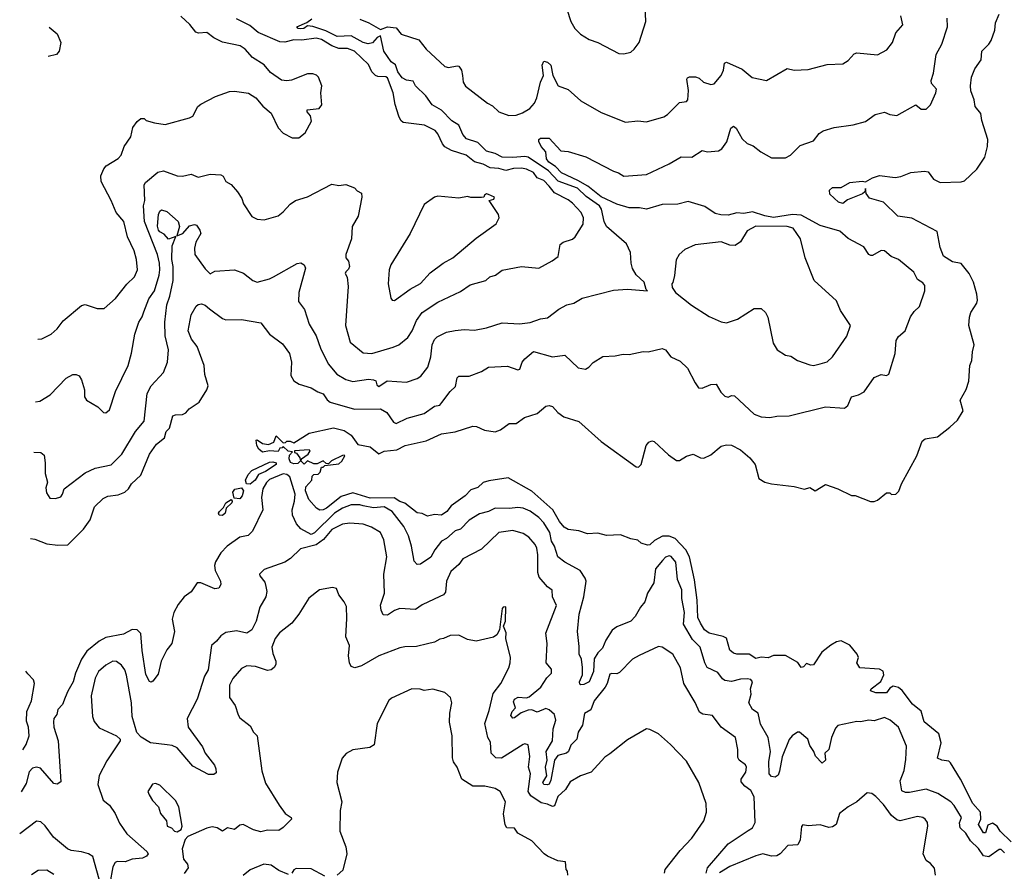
# Model space of a CAD drawing. Extents: x 1690054 to 1842981, y 782881 to 914114.
# Tile 70 of 256: x 1691998 to 1697664, y 838845 to 843745. Entities that reach past the tile are written whole.
import ezdxf

# ---------------------------------------------------------------- set-up
doc = ezdxf.new("R2010")
doc.units = 0

msp = doc.modelspace()

# ---------------------------------------------------------------- linework, layer by layer
at = {"layer": '0CON10XD'}
for points in [[(1695146.7, 843805), (1695168.8, 843735), (1695192, 843695), (1695225, 843662), (1695275, 843630.8), (1695324.3, 843614.3), (1695445, 843550.8), (1695475, 843548), (1695515, 843559.2), (1695534, 843575), (1695561.9, 843615), (1695601.8, 843735), (1695597, 843823)], [(1692060.8, 840759.1), (1692085.5, 840755.5), (1692155, 840729.2), (1692217.7, 840722.3), (1692275, 840724), (1692365, 840813.6), (1692403.6, 840866.4), (1692428.1, 840941.9), (1692479.1, 840990.9), (1692505, 841003.5), (1692565, 841010.8), (1692604.1, 841025.9), (1692624.5, 841045), (1692641.8, 841075), (1692695, 841124.4), (1692744.8, 841245.2), (1692786.5, 841303.5), (1692830.8, 841339.2), (1692841.8, 841375), (1692860, 841395), (1692880, 841465), (1692895, 841472.1), (1692935, 841473.3), (1692955, 841483.1), (1692973.7, 841506.3), (1693031.4, 841545), (1693076, 841615), (1693082.3, 841637.7), (1693064.4, 841704.4), (1693060.3, 841755), (1693020.4, 841865), (1692986.7, 841906.7), (1692967.5, 841955), (1692985, 842046.7), (1693013.6, 842096.4), (1693025, 842106.7), (1693045, 842110), (1693065, 842102.5), (1693091.5, 842081.5), (1693165, 842025.8), (1693185, 842018.1), (1693275, 842020), (1693385, 842000.8), (1693435, 841935.7), (1693509.8, 841879.8), (1693551.1, 841825), (1693563.3, 841775), (1693558.6, 841698.6), (1693575, 841668), (1693607.4, 841647.4), (1693675, 841626.2), (1693713.3, 841603.3), (1693745, 841592.7), (1693767.1, 841557.1), (1693785, 841544.8), (1693925, 841504.6), (1694075, 841506.7), (1694110.9, 841485), (1694150, 841430), (1694165, 841422), (1694227.9, 841452.1), (1694325, 841480), (1694385, 841521.6), (1694415, 841528.1), (1694426.6, 841543.4), (1694475, 841605.8), (1694506, 841634), (1694516, 841685), (1694525, 841694), (1694585.3, 841694.7), (1694655, 841721.4), (1694695, 841746.5), (1694805, 841752.2), (1694865, 841730.5), (1694875.3, 841734.7), (1694890.4, 841775), (1694905, 841793.6), (1694955, 841835.4), (1695065, 841806.1), (1695135, 841814.4), (1695211.3, 841741.3), (1695254.2, 841734.2), (1695274, 841745), (1695297.2, 841772.8), (1695353.7, 841806.3), (1695425, 841811.1), (1695471.2, 841821.2), (1695505, 841819.2), (1695585, 841835.6), (1695615, 841833.6), (1695695, 841852.5), (1695714.8, 841844.8), (1695745.7, 841805.7), (1695799.4, 841779.4), (1695840.9, 841740.9), (1695884.2, 841655), (1695905, 841626.2), (1695925, 841624.2), (1695975, 841645.7), (1696005, 841648), (1696032.7, 841602.7), (1696055, 841579.5), (1696075, 841573.8), (1696095, 841582.5), (1696111.2, 841581.2), (1696225, 841475.8), (1696265, 841460), (1696314.1, 841455.9), (1696355, 841464.2), (1696425, 841465.6), (1696635, 841516.9), (1696745, 841509.2), (1696764.4, 841525.6), (1696783.8, 841575), (1696825, 841586.1), (1696856.8, 841603.2), (1696915, 841686.7), (1696955, 841703.3), (1696985, 841697.5), (1696998.6, 841705), (1697036, 841825), (1697041.6, 841898.4), (1697055, 841922.9), (1697092.9, 841955), (1697124.1, 842035.9), (1697144.2, 842065.8), (1697175.6, 842095), (1697206.7, 842185), (1697206.2, 842215), (1697195, 842231.9), (1697165, 842250), (1697143.1, 842293.1), (1697055, 842365.8), (1697013.4, 842383.4), (1696975, 842415.8), (1696955, 842418.1), (1696905, 842388.1), (1696895, 842388.6), (1696884.6, 842394.6), (1696855, 842438.8), (1696765, 842486), (1696717.7, 842527.7), (1696605, 842560.9), (1696495, 842620.2), (1696445, 842624.9), (1696335, 842606.3), (1696285, 842615.9), (1696215, 842639.6), (1696165, 842630.1), (1696125, 842633.3), (1696075, 842621.2), (1696031.8, 842621.8), (1695999.7, 842629.7), (1695940.6, 842670.6), (1695845, 842699.1), (1695785, 842684.5), (1695695, 842681.2), (1695605, 842654.3), (1695565, 842663.4), (1695505, 842663.5), (1695435, 842683.3), (1695345, 842725.2), (1695266.7, 842786.7), (1695210.1, 842820.1), (1695115, 842863.2), (1695081.4, 842901.4), (1695042.2, 842925), (1695030.4, 842945), (1695026.2, 842985), (1694998.2, 843015), (1694985.4, 843045), (1694985.5, 843055), (1694995.9, 843064.1), (1695045, 843064.1), (1695111.5, 842991.5), (1695155, 842986.3), (1695255, 842956.2), (1695415, 842874.2), (1695444.2, 842865), (1695475, 842845.8), (1695605, 842854.7), (1695735, 842915.6), (1695804.6, 842955.4), (1695865, 842953.8), (1695925, 842992.5), (1695955.8, 842985.8), (1696019.8, 842990.2), (1696038.5, 843001.5), (1696066.6, 843043.4), (1696089.8, 843120.2), (1696105, 843133.1), (1696121.9, 843121.9), (1696155, 843060), (1696183.6, 843033.6), (1696219.4, 843019.4), (1696263.8, 842985), (1696325, 842950), (1696405, 842951.2), (1696433.9, 842966.1), (1696489.3, 843020.7), (1696565, 843047.5), (1696599.2, 843090.8), (1696622.5, 843105), (1696685, 843125.8), (1696795, 843140), (1696865, 843159.4), (1696921.2, 843198.8), (1696975, 843213.8), (1697005, 843200), (1697045, 843194.2), (1697155, 843255.7), (1697185, 843231.4), (1697215, 843231.4), (1697239.4, 843255), (1697270.6, 843325), (1697273.1, 843345), (1697245, 843377.5), (1697242.3, 843395), (1697257.1, 843437.1), (1697271.9, 843545), (1697304.2, 843605), (1697337.5, 843705), (1697335.8, 843755)], [(1692079.1, 841257.5), (1692120, 841255), (1692138.8, 841238.8), (1692144.2, 841195), (1692144.2, 841134.2), (1692158, 841085), (1692148.6, 841051.4), (1692152.5, 841022.5), (1692172, 840992), (1692205, 840990.3), (1692235, 840999.7), (1692245.4, 841015), (1692253.5, 841046.5), (1692375, 841138), (1692433.3, 841165), (1692525, 841183.5), (1692585.3, 841244.7), (1692665.4, 841375), (1692715.4, 841435), (1692732.7, 841595), (1692755, 841637.5), (1692825.8, 841715), (1692848.1, 841775), (1692855.5, 841845), (1692836.3, 841926.3), (1692833.7, 842005), (1692845.8, 842105), (1692863.3, 842155), (1692880.7, 842245), (1692881.6, 842325), (1692873.4, 842365), (1692875.6, 842444.4), (1692897, 842497), (1692855, 842482.9), (1692830.5, 842510.5), (1692805, 842523.8), (1692797.4, 842535), (1692791.9, 842558.1), (1692797.7, 842625), (1692805, 842643.1), (1692815, 842650.4), (1692845, 842642.3), (1692910.4, 842585), (1692918.8, 842555), (1692901.7, 842501.7), (1692937.1, 842515), (1692975, 842558.6), (1693005, 842566.2), (1693015, 842563.3), (1693035, 842533.8), (1693040, 842515), (1693011.5, 842465), (1693005, 842430), (1693006.7, 842395), (1693065, 842310.8), (1693095, 842282.5), (1693121.9, 842298.1), (1693235, 842306.4), (1693286.9, 842286.9), (1693340, 842245), (1693365, 842235.8), (1693435, 842253.5), (1693458.1, 842265), (1693595, 842341.9), (1693615.6, 842345.6), (1693635.6, 842335.6), (1693642.9, 842315), (1693604.5, 842175), (1693603, 842123), (1693636.8, 842076.8), (1693665, 841992.5), (1693705, 841926.7), (1693730, 841855), (1693773.3, 841765), (1693823.3, 841705), (1693875, 841675.4), (1693916.1, 841663.9), (1694005, 841676.2), (1694033.8, 841673.8), (1694047.3, 841667.3), (1694052.8, 841645), (1694065, 841634.4), (1694112.4, 841667.6), (1694225, 841659.4), (1694285, 841680.6), (1694306.6, 841693.4), (1694346.2, 841745), (1694364.7, 841805), (1694372, 841875), (1694385, 841904.2), (1694400.4, 841919.6), (1694455, 841946.5), (1694505, 841956.9), (1694555, 841962.5), (1694615, 841958.6), (1694685, 841972), (1694775, 842000.8), (1694875, 841995.6), (1694935, 842003.8), (1694994.2, 842024.2), (1695035, 842030), (1695100.7, 842079.3), (1695145.7, 842104.3), (1695186.7, 842115), (1695235, 842142), (1695415, 842188), (1695495, 842194.2), (1695610, 842185), (1695602.5, 842192.5), (1695592.5, 842235), (1695545, 842277.5), (1695524.1, 842314.1), (1695516.2, 842345), (1695513.3, 842405), (1695490, 842455), (1695375, 842555.6), (1695360.6, 842585), (1695345.6, 842655), (1695334.8, 842675), (1695258.1, 842728.1), (1695207.7, 842775), (1695096.5, 842816.5), (1695040.2, 842875), (1694923.3, 842953.3), (1694905, 842958.7), (1694835, 842952), (1694775, 842955.1), (1694735, 842974.7), (1694685, 842989.3), (1694635, 843037.8), (1694569.6, 843059.6), (1694549, 843085), (1694525, 843138.4), (1694485, 843163.3), (1694425.1, 843225.1), (1694372.1, 843255), (1694335, 843306.4), (1694276.5, 843365), (1694262.1, 843392.1), (1694225, 843397.7), (1694200.1, 843410.1), (1694174, 843445), (1694161.2, 843485), (1694135, 843503.5), (1694094.1, 843564.1), (1694075, 843652), (1694055, 843642.9), (1694027.8, 843612.2), (1694003.1, 843606.9), (1693975.5, 843615), (1693905, 843653), (1693825, 843649.2), (1693760.9, 843680.9), (1693685, 843706.7), (1693655, 843710), (1693633.3, 843695), (1693615, 843691.8), (1693600, 843695), (1693592.5, 843705), (1693650.7, 843729.3), (1693680.3, 843749.7)], [(1692089.7, 841546.3), (1692115, 841549.4), (1692173.4, 841586.6), (1692265, 841682), (1692305, 841703.8), (1692323.6, 841703.6), (1692340, 841695), (1692355, 841672.5), (1692370.8, 841615), (1692371.4, 841575), (1692382.5, 841555), (1692447.3, 841517.3), (1692480, 841485), (1692495, 841482.5), (1692515, 841500), (1692550, 841605), (1692622.2, 841755), (1692642.7, 841827.3), (1692660.4, 841935), (1692683.3, 842005), (1692702.9, 842035), (1692712.1, 842065), (1692741.1, 842138.9), (1692774.2, 842185), (1692801.9, 842275), (1692804.8, 842305), (1692802.9, 842345), (1692791, 842395), (1692716, 842585), (1692711.2, 842675), (1692719.2, 842705), (1692715.5, 842795), (1692721.8, 842808.2), (1692792.8, 842867.2), (1692825, 842875.6), (1692905, 842847.1), (1692935, 842845.8), (1692985, 842856.2), (1693025, 842840), (1693094.3, 842855.7), (1693155, 842851.9), (1693168.8, 842845), (1693184.3, 842814.3), (1693215, 842796.7), (1693251.2, 842755), (1693275.9, 842715.9), (1693285.8, 842685.8), (1693333.4, 842613.4), (1693365, 842597.1), (1693405, 842593.1), (1693485, 842616), (1693515, 842639.2), (1693555, 842684.2), (1693585, 842704), (1693654.3, 842725.7), (1693795, 842799.2), (1693835, 842791.9), (1693875, 842796), (1693925, 842777.5), (1693940, 842760), (1693965, 842746.2), (1693967.1, 842725), (1693946, 842615), (1693912, 842555), (1693908, 842485), (1693874.7, 842395), (1693875.9, 842375.9), (1693890, 842355), (1693895.5, 842325), (1693891.2, 842308.8), (1693874.3, 842295), (1693871.1, 842285), (1693882.8, 842262.8), (1693889.1, 842209.1), (1693873.1, 841985), (1693899.8, 841889.8), (1693975, 841828.9), (1694025, 841823.8), (1694148.3, 841861.7), (1694179.2, 841875), (1694232.7, 841917.3), (1694256.4, 841955), (1694281.2, 842015), (1694315, 842060.8), (1694405, 842120.4), (1694535, 842180.5), (1694590.2, 842219.8), (1694680, 842245), (1694704.5, 842265.5), (1694736.2, 842275), (1694775, 842303.1), (1694885.8, 842325.8), (1694985, 842315.8), (1695063.2, 842356.8), (1695096.6, 842383.4), (1695108.6, 842451.4), (1695125.5, 842464.5), (1695178.3, 842481.7), (1695195, 842495.7), (1695241.5, 842568.5), (1695243.1, 842605), (1695228.8, 842635), (1695179.5, 842689.5), (1695155, 842709.1), (1695075, 842749.6), (1695045, 842787.7), (1695015, 842819.7), (1694976.2, 842836.2), (1694955, 842866.2), (1694915, 842885.2), (1694885, 842891.1), (1694840.5, 842889.5), (1694795, 842877.4), (1694755, 842889.7), (1694705, 842893.7), (1694665, 842914.1), (1694615, 842927.7), (1694566.6, 842966.6), (1694482.3, 842992.3), (1694445, 843014.4), (1694430.3, 843030.2), (1694405, 843088.8), (1694388.3, 843108.3), (1694328.1, 843138.1), (1694205, 843153.1), (1694191.5, 843165), (1694179.5, 843189.5), (1694158, 843258), (1694146.5, 843325), (1694115, 843410.4), (1694105, 843416.8), (1694058.3, 843418.3), (1694045, 843424.4), (1694025, 843445.6), (1694005, 843486.7), (1693925.7, 843565), (1693885, 843580.2), (1693835, 843578.9), (1693795, 843595.5), (1693735, 843631.7), (1693705, 843638.9), (1693621.9, 843628.1), (1693575, 843628.7), (1693525, 843615.1), (1693495, 843618), (1693371, 843671), (1693322.6, 843712.6), (1693245, 843751.2)], [(1692102.9, 841906.1), (1692125, 841909.2), (1692178.8, 841935), (1692215, 841966), (1692248.3, 842011.7), (1692355, 842100), (1692375.9, 842105.9), (1692445, 842082.5), (1692485, 842084), (1692549.7, 842140.3), (1692615, 842223.1), (1692659.5, 842265), (1692676.4, 842305), (1692670.6, 842365), (1692656.9, 842415), (1692619.4, 842495), (1692597.3, 842585), (1692553.1, 842635), (1692524.4, 842705), (1692467.5, 842815), (1692465, 842847.5), (1692482.1, 842887.9), (1692495.6, 842904.4), (1692565, 842946.9), (1692582.2, 842965), (1692599.2, 843015), (1692637.8, 843072.2), (1692650, 843125), (1692675, 843160), (1692695, 843176), (1692715, 843176.2), (1692726.1, 843166.1), (1692775, 843151.2), (1692835, 843142.5), (1692975, 843180), (1692995, 843190), (1693023.8, 843245), (1693040.3, 843259.7), (1693125, 843303.8), (1693205, 843332.5), (1693235, 843333.3), (1693315, 843322.5), (1693357.5, 843295), (1693397, 843247), (1693445, 843207.5), (1693485, 843123.3), (1693515, 843093.3), (1693566.1, 843066.1), (1693605, 843066.2), (1693641.2, 843095), (1693678.3, 843161.7), (1693672.4, 843192.4), (1693652.5, 843215), (1693653.1, 843226.9), (1693722.5, 843235), (1693736, 843255), (1693732, 843325), (1693736.2, 843365), (1693717.5, 843415), (1693706.1, 843426.1), (1693685, 843433.3), (1693655, 843434), (1693562.3, 843397.7), (1693535, 843393.8), (1693505, 843398), (1693441.7, 843441.7), (1693406, 843485), (1693337.6, 843527.6), (1693296.7, 843575), (1693267.5, 843595), (1693165, 843616.9), (1693115, 843640.5), (1693075, 843670.9), (1693027.3, 843667.3), (1693012.6, 843672.6), (1692977.9, 843717.9), (1692926, 843766)], [(1695915, 840272.5), (1695899.6, 840305), (1695896.1, 840405), (1695881.5, 840521.5), (1695852.6, 840655), (1695832.1, 840695), (1695770.4, 840760.4), (1695735, 840773.1), (1695697, 840773), (1695651.4, 840748.6), (1695625, 840724.3), (1695611.2, 840721.2), (1695573.9, 840733.9), (1695555, 840750), (1695515, 840757.5), (1695455, 840781.2), (1695375, 840776.7), (1695325, 840790), (1695265, 840786.7), (1695215, 840804), (1695155, 840811.2), (1695131.5, 840825), (1695105, 840856.9), (1695065.4, 840925), (1694945, 841032.9), (1694809.1, 841109.1), (1694698, 841092), (1694665, 841082.5), (1694635, 841052.9), (1694595, 841040.8), (1694561.5, 841005), (1694481.2, 840948.8), (1694456.5, 840915), (1694425, 840894.6), (1694385, 840897.5), (1694345, 840888.8), (1694313.6, 840903.6), (1694285, 840907.3), (1694215, 840962.5), (1694185, 840973.2), (1694153.8, 840993.8), (1694015, 840991.2), (1693915, 841022.1), (1693848.9, 841001.1), (1693764.3, 840935), (1693744.5, 840924.5), (1693725, 840922.9), (1693706.2, 840935), (1693661.2, 840985), (1693643.1, 841035), (1693645, 841057.5), (1693680, 841095), (1693681.7, 841118.3), (1693691.7, 841128.3), (1693715, 841130), (1693728.3, 841141.7), (1693735, 841170), (1693745, 841170), (1693755, 841180), (1693835, 841190), (1693852.5, 841205), (1693870, 841235), (1693865, 841240), (1693855, 841237.5), (1693792.6, 841207.4), (1693775, 841190), (1693761.7, 841191.7), (1693745, 841206), (1693710.5, 841189.5), (1693691.2, 841188.8), (1693655, 841207.5), (1693635, 841187.5), (1693617.5, 841205), (1693620.7, 841219.3), (1693657.5, 841245), (1693670, 841265), (1693665, 841270), (1693580, 841265), (1693580, 841255), (1693591.2, 841251.2), (1693611.2, 841225), (1693613.6, 841206.4), (1693597.9, 841192.1), (1693575, 841189.2), (1693557.3, 841197.3), (1693548.3, 841218.3), (1693551.2, 841238.8), (1693568.3, 841258.3), (1693543, 841263), (1693515, 841290), (1693508.3, 841281.7), (1693495, 841280), (1693485, 841260), (1693435, 841263.8), (1693396.1, 841256.1), (1693373.6, 841273.6), (1693362.5, 841295), (1693360, 841325), (1693365, 841327.5), (1693395, 841306.7), (1693429.3, 841300.7), (1693460, 841315), (1693475, 841350), (1693515, 841310), (1693528.3, 841311.7), (1693535, 841320), (1693555, 841320), (1693575, 841310), (1693663.6, 841366.4), (1693805, 841397.1), (1693865, 841381.4), (1693905, 841353.8), (1693945, 841300.9), (1694015, 841287.8), (1694065, 841247.5), (1694095, 841263.3), (1694169.1, 841270.9), (1694216.7, 841295), (1694337.4, 841322.6), (1694425, 841361.9), (1694505, 841374.3), (1694605, 841406.9), (1694626.7, 841405), (1694673.2, 841383.2), (1694735, 841374), (1694765.7, 841384.3), (1694815, 841421.2), (1694855, 841421.8), (1694903.2, 841456.8), (1694975, 841480), (1695025, 841521.2), (1695045, 841526), (1695065, 841518.8), (1695095.7, 841485), (1695130.3, 841460.3), (1695215, 841434), (1695345, 841318.1), (1695545, 841172.5), (1695558.9, 841171.1), (1695574.2, 841185), (1695603.8, 841295), (1695617.5, 841315), (1695635, 841322.5), (1695648.3, 841318.3), (1695730.7, 841240.7), (1695778.3, 841208.3), (1695795, 841208.8), (1695835, 841234.3), (1695874.3, 841245.7), (1695916.2, 841225), (1695935, 841222.1), (1695975, 841241.5), (1696035, 841291.5), (1696065, 841298.9), (1696095, 841296.5), (1696145, 841270), (1696199.1, 841225), (1696229.5, 841185), (1696250.8, 841105), (1696285, 841084), (1696325, 841074), (1696455, 841058.8), (1696515, 841043.8), (1696545, 841052.5), (1696575, 841033.3), (1696635, 841070), (1696705.9, 841045.9), (1696785, 841007.5), (1696805, 841007.5), (1696893, 840973), (1696915, 840972.5), (1696935, 840980), (1696985, 841022.5), (1697005, 841022.5), (1697015, 841012.5), (1697040, 841015), (1697057, 841033), (1697072.5, 841075), (1697161.2, 841235), (1697190.7, 841319.3), (1697207.5, 841332.5), (1697280, 841345), (1697349.5, 841400.5), (1697395, 841441.2), (1697426.7, 841495), (1697409.2, 841555), (1697443.6, 841616.4), (1697460, 841665), (1697466.2, 841755), (1697477.5, 841785), (1697480, 841835), (1697491.2, 841875), (1697460, 841985), (1697463.6, 842033.6), (1697470.5, 842059.5), (1697505, 842113.3), (1697508.9, 842131.1), (1697505.6, 842165), (1697485.8, 842235.8), (1697460.8, 842285), (1697415, 842343.1), (1697365, 842351.5), (1697314.7, 842384.8), (1697293.8, 842435), (1697277.2, 842527.2), (1697132.5, 842602.5), (1697051.4, 842615), (1696969.4, 842695), (1696887.6, 842717.6), (1696869.6, 842745), (1696865.6, 842774.4), (1696862, 842755), (1696847.5, 842742.5), (1696761.9, 842708.1), (1696735, 842687.5), (1696710, 842695), (1696660.7, 842740.7), (1696657.5, 842765), (1696675, 842780), (1696725, 842779.2), (1696775, 842808.9), (1696845, 842816.2), (1696865, 842812), (1696905, 842835.6), (1696945, 842848.8), (1697035, 842837.8), (1697067.8, 842842.2), (1697125.5, 842865.5), (1697205, 842873.8), (1697225, 842870), (1697257, 842827), (1697295, 842809.2), (1697415, 842812.5), (1697435, 842818), (1697506, 842885), (1697551.4, 842955), (1697568, 843015), (1697568.6, 843055), (1697534, 843165), (1697528, 843205), (1697496.2, 843245), (1697490, 843285), (1697472, 843335), (1697469.4, 843365), (1697475.7, 843415), (1697495, 843462.5), (1697531.1, 843515), (1697533.8, 843565), (1697575, 843604.2), (1697587.3, 843625), (1697608.6, 843685), (1697613.4, 843726.6), (1697633.3, 843776.7)], [(1693955, 843748.6), (1694007.1, 843727.1), (1694075, 843688.6), (1694115, 843704.5), (1694165, 843697.8), (1694192.7, 843662.7), (1694295, 843629.6), (1694337.1, 843575), (1694445, 843475.6), (1694465, 843470), (1694515, 843480), (1694525, 843477.1), (1694541.1, 843455), (1694547.1, 843425), (1694550.6, 843385), (1694563, 843363), (1694690, 843265), (1694718.9, 843248.9), (1694755.7, 843215.7), (1694813.4, 843193.4), (1694855, 843195.7), (1694890.7, 843209.3), (1694934, 843235), (1694960.8, 843265), (1694974.3, 843295), (1694994.4, 843385), (1695012.5, 843425), (1695005.6, 843484.4), (1695015, 843506.2), (1695035, 843501.4), (1695055, 843482.9), (1695065.6, 843425), (1695096, 843365), (1695155, 843343.3), (1695227.7, 843277.7), (1695345, 843211.2), (1695483.9, 843156.1), (1695555, 843164), (1695605, 843158), (1695704.1, 843185.9), (1695725, 843198.8), (1695795, 843269.2), (1695835, 843274), (1695842.5, 843285), (1695847.5, 843337.5), (1695836.2, 843403.8), (1695840, 843410), (1695853.3, 843416.7), (1695887.4, 843417.4), (1695908.9, 843408.9), (1695933.8, 843385), (1695975, 843372.8), (1695993.9, 843376.1), (1696034.4, 843425), (1696048.1, 843455), (1696054, 843495), (1696065, 843500.8), (1696155, 843460), (1696213.2, 843413.2), (1696295, 843396.2), (1696415, 843463.8), (1696455, 843455.8), (1696535, 843458), (1696645, 843487.1), (1696735, 843490.8), (1696765, 843510), (1696800.8, 843549.2), (1696815, 843554.4), (1696935, 843542.5), (1696987.9, 843572.1), (1697021.4, 843615), (1697040.3, 843669.7), (1697080, 843715), (1697068.3, 843768.3)], [(1692168.9, 843702), (1692215, 843664.2), (1692234.3, 843615), (1692225.8, 843565), (1692210, 843545), (1692162.7, 843533.7)], [(1694155, 842130), (1694245.6, 842194.4), (1694305, 842226.7), (1694360.4, 842289.6), (1694435, 842344.5), (1694490.8, 842375), (1694625, 842488.6), (1694740.3, 842569.7), (1694757.5, 842605), (1694752.5, 842625), (1694700, 842705), (1694727, 842713), (1694730, 842725), (1694695, 842740), (1694685, 842742.5), (1694672.5, 842735), (1694670, 842725), (1694655, 842721.2), (1694595, 842722.5), (1694575, 842728.6), (1694525, 842718.6), (1694405, 842730), (1694386.1, 842723.9), (1694325, 842682.5), (1694245.7, 842514.3), (1694133.8, 842333.8), (1694124.5, 842305), (1694119.2, 842225), (1694133.6, 842143.6), (1694141.7, 842131.7), (1694155, 842130)], [(1696565, 841755.6), (1696605, 841764.5), (1696645, 841777.1), (1696675.3, 841804.7), (1696758, 841925), (1696778.8, 841985), (1696721.8, 842071.8), (1696697.4, 842127.4), (1696569.2, 842245), (1696518.2, 842375), (1696492, 842485), (1696448.5, 842545), (1696415, 842555.2), (1696235, 842556.8), (1696185, 842529.5), (1696145, 842467.1), (1696115, 842446.7), (1696085, 842448.1), (1696035, 842466.9), (1695885, 842450.3), (1695825, 842423.8), (1695792.5, 842395), (1695775, 842363.3), (1695766.2, 842273.8), (1695757, 842233), (1695750, 842225), (1695752.5, 842205), (1695772.5, 842175), (1695863.4, 842103.4), (1695965, 842036.7), (1696035, 842007.5), (1696065, 842001.1), (1696128.3, 842021.7), (1696225, 842084.2), (1696265, 842083.8), (1696290.5, 842060.5), (1696303.9, 842033.9), (1696334.4, 841884.4), (1696356, 841845), (1696404.8, 841814.8), (1696435, 841808.9), (1696473.4, 841783.4), (1696545, 841759.5), (1696565, 841755.6)], [(1693325, 841072.5), (1693304.1, 841074.1), (1693298.6, 841095), (1693312.4, 841127.6), (1693335, 841151.4), (1693435, 841198.6), (1693455, 841201.4), (1693473.3, 841195), (1693473.8, 841185), (1693412.5, 841145), (1693372.6, 841127.4), (1693352.7, 841095), (1693325, 841072.5)], [(1697665, 838950.8), (1697645, 838970), (1697635, 838970.6), (1697575, 838928.2), (1697543.8, 838933.8), (1697515, 838976.4), (1697469.5, 839019.5), (1697442.9, 839065), (1697410.6, 839095), (1697406.9, 839123.1), (1697417.1, 839155), (1697375, 839224.4), (1697355.3, 839245.3), (1697282.2, 839292.2), (1697215, 839317.8), (1697117.4, 839297.4), (1697095, 839297.9), (1697075, 839307.5), (1697063.8, 839365), (1697087.5, 839425), (1697097.6, 839487.6), (1697100.6, 839565), (1697055, 839673.8), (1697006.7, 839715), (1696975, 839730.8), (1696915, 839711.2), (1696885, 839714.2), (1696835.9, 839704.1), (1696815, 839706.2), (1696705.9, 839684.1), (1696692.1, 839667.9), (1696669.4, 839615), (1696655, 839546.7), (1696631.2, 839525), (1696635.9, 839484.1), (1696615, 839466.7), (1696577.7, 839507.7), (1696567.5, 839535), (1696545, 839568), (1696533.3, 839605), (1696486.3, 839646.3), (1696474.5, 839645), (1696444, 839625), (1696425, 839602.5), (1696385, 839502.9), (1696369.7, 839420.3), (1696362.2, 839397.7), (1696345, 839387.2), (1696325, 839389.7), (1696310.8, 839405), (1696308.7, 839475), (1696318.1, 839535), (1696305.6, 839615), (1696261.1, 839691.1), (1696248, 839755), (1696215, 839775.6), (1696194.6, 839815), (1696206.9, 839865), (1696203.6, 839895), (1696215.3, 839935.3), (1696205, 839947.7), (1696185, 839953.2), (1696145, 839950), (1696095, 839936.4), (1696055, 839942.9), (1696041.7, 839951.7), (1696015, 839988.5), (1695955, 840018.5), (1695940.9, 840045), (1695914.6, 840135), (1695869.1, 840179.1), (1695817, 840267), (1695823.1, 840335), (1695808.1, 840415), (1695808.8, 840465), (1695784, 840524), (1695773.6, 840623.6), (1695746, 840656), (1695735, 840660.6), (1695715, 840653.3), (1695696.3, 840633.7), (1695656.4, 840585), (1695646.9, 840505), (1695611.5, 840445), (1695594.6, 840395), (1695570.3, 840365), (1695539.8, 840310.2), (1695515, 840283.9), (1695435, 840251.3), (1695407.9, 840232.1), (1695370.4, 840175), (1695351.2, 840128.8), (1695325, 840102.1), (1695303, 840067), (1695299.8, 839995), (1695275.4, 839935), (1695245, 839919.3), (1695227, 839917), (1695220.9, 839920.9), (1695220, 839935), (1695236.2, 839975), (1695237.7, 840017.7), (1695230.5, 840065), (1695217.8, 840095), (1695218.3, 840138.3), (1695207.1, 840225), (1695218.5, 840325), (1695245.3, 840425), (1695257.3, 840515), (1695252.3, 840532.3), (1695223.1, 840575), (1695135.8, 840624.2), (1695094.4, 840654.4), (1695075.9, 840715), (1695058.9, 840745), (1695049.3, 840795), (1695015, 840850), (1694985, 840880.7), (1694935, 840917.2), (1694895, 840934.7), (1694865, 840938.8), (1694817.7, 840932.3), (1694735, 840934), (1694695, 840914.7), (1694645, 840901.6), (1694585.4, 840865), (1694535, 840813.6), (1694505, 840803.8), (1694455, 840760), (1694425, 840744.3), (1694386.8, 840695), (1694365, 840652.9), (1694305, 840612.9), (1694285, 840610), (1694268.6, 840628.6), (1694253.4, 840715), (1694235.7, 840775), (1694208.2, 840828.2), (1694141.8, 840915), (1694095, 840941.2), (1694035, 840936.2), (1693975, 840947.1), (1693955, 840954.2), (1693905, 840954), (1693855, 840934.8), (1693809.1, 840905), (1693695, 840793), (1693675, 840782.2), (1693616.5, 840816.5), (1693591.3, 840845), (1693568.9, 840895), (1693565.8, 840925), (1693579.7, 840975), (1693583.4, 841015), (1693552.7, 841115), (1693535, 841128.7), (1693515, 841132), (1693435, 841098.5), (1693417.7, 841082.3), (1693398, 841045), (1693389.5, 840995), (1693397.1, 840925), (1693338.7, 840801.3), (1693312.6, 840777.4), (1693265, 840768.5), (1693192, 840715), (1693155, 840677.5), (1693124.4, 840625), (1693118.5, 840605), (1693122.7, 840575), (1693153.3, 840515), (1693156.7, 840495), (1693145, 840474), (1693120.5, 840469.5), (1693040, 840505), (1693020, 840505), (1692985, 840453.8), (1692944, 840425), (1692909.5, 840380.5), (1692886.2, 840335), (1692876.2, 840295), (1692889.5, 840225), (1692874.6, 840155.4), (1692845, 840118.8), (1692827.1, 840085), (1692812.5, 840055), (1692795, 839980), (1692765, 839938.8), (1692755, 839933.3), (1692745, 839938), (1692725, 839976.7), (1692702.5, 840115), (1692695, 840213.3), (1692675, 840234), (1692645.8, 840235.8), (1692595, 840210), (1692495, 840190.3), (1692455, 840168.6), (1692385, 840110.9), (1692354, 840066), (1692320.2, 839985), (1692306.8, 839935), (1692275, 839882.2), (1692261, 839845), (1692244.1, 839805), (1692218.5, 839775), (1692212.8, 839747.2), (1692195.4, 839725), (1692192.5, 839705), (1692195.3, 839675), (1692219.7, 839595), (1692235, 839360), (1692215, 839346.7), (1692195, 839350), (1692118.3, 839438.3), (1692095, 839443.8), (1692072.3, 839437.7), (1692052.8, 839417.2), (1692035, 839350), (1692007.4, 839302.5)], [(1693265, 840988.8), (1693232.1, 840992.1), (1693224.4, 841025.6), (1693236.1, 841043.9), (1693275, 841050.8), (1693285.8, 841035), (1693279.1, 841005), (1693265, 840988.8)], [(1693165, 840892.8), (1693146, 840895), (1693143.1, 840905), (1693148.5, 840915), (1693171.7, 840938.3), (1693183.9, 840966.1), (1693215, 840984), (1693221.4, 840975), (1693219.1, 840965), (1693186.1, 840933.9), (1693180.4, 840905), (1693165, 840892.8)], [(1695947.5, 838835), (1695955.8, 838865), (1696075, 839003.5), (1696190.5, 839079.5), (1696215.4, 839095), (1696231.2, 839125), (1696223.9, 839273.9), (1696205, 839310), (1696170.8, 839335), (1696150.2, 839360.2), (1696150.4, 839375), (1696177.5, 839415), (1696180, 839445), (1696175, 839456.7), (1696138.6, 839485), (1696130.2, 839500.2), (1696130, 839545), (1696116.7, 839615), (1696034.3, 839675), (1695985, 839742), (1695928.5, 839748.5), (1695910.2, 839760.2), (1695885.4, 839815.4), (1695819.6, 839925), (1695800.6, 840015), (1695755.8, 840095), (1695695, 840134.2), (1695675, 840137.5), (1695563.2, 840086.8), (1695523.8, 840065), (1695450.5, 839989.5), (1695435, 839982), (1695405, 839983.8), (1695395, 839978.8), (1695379.6, 839925), (1695368, 839905), (1695304.2, 839825), (1695285.1, 839774.9), (1695247.7, 839752.3), (1695237.6, 839685), (1695212.6, 839645), (1695204.7, 839605), (1695168.7, 839571.3), (1695156.5, 839533.5), (1695145, 839524.2), (1695095, 839511.7), (1695075.5, 839485), (1695055, 839368.6), (1695045, 839345.4), (1695035, 839342), (1695014.3, 839344.3), (1695009.3, 839355), (1695032.3, 839395), (1695023.1, 839445), (1695034.2, 839485), (1695027.5, 839535), (1695063.4, 839595), (1695068.4, 839665), (1695082.8, 839715), (1695076.3, 839746.3), (1695045, 839773.3), (1695025, 839780.9), (1694975, 839759.8), (1694945, 839773.2), (1694925, 839772.5), (1694884, 839756), (1694845, 839727.3), (1694835, 839726.8), (1694825, 839741.2), (1694831.9, 839765), (1694851.3, 839785), (1694840.1, 839820.1), (1694844.6, 839835.4), (1694866.8, 839846.8), (1694915, 839843.9), (1694930.8, 839849.2), (1694996.1, 839903.9), (1695032.5, 839957.5), (1695058.9, 839985), (1695058.7, 840008.7), (1695028.6, 840045), (1695033.3, 840155), (1695025.6, 840215), (1695086.9, 840375), (1695064.5, 840425), (1695062.7, 840462.7), (1695035, 840482.7), (1694986.6, 840536.6), (1694980, 840565), (1694980.4, 840665), (1694973.4, 840705), (1694964.7, 840724.7), (1694927.8, 840767.8), (1694895, 840788.2), (1694835, 840805.4), (1694755, 840794.4), (1694655, 840698.1), (1694548, 840642), (1694525, 840610.7), (1694479.5, 840570.5), (1694454.7, 840515), (1694448.9, 840451.1), (1694436.7, 840435), (1694415, 840427.1), (1694315, 840378.2), (1694275, 840350.9), (1694185, 840356.9), (1694155, 840345.7), (1694115, 840319.4), (1694090.5, 840320.5), (1694077.9, 840347.9), (1694073.9, 840376.1), (1694096.8, 840445), (1694094.4, 840555), (1694111.8, 840655), (1694093.2, 840753.2), (1694074, 840795), (1694022, 840825), (1693975, 840842.1), (1693898.1, 840848.1), (1693855, 840841.6), (1693795, 840812.3), (1693745.7, 840754.3), (1693705, 840724.1), (1693615, 840700), (1693556.7, 840645), (1693525, 840623.8), (1693405, 840582), (1693378.8, 840555), (1693380, 840545), (1693408.9, 840508.9), (1693414.5, 840484.5), (1693420, 840455), (1693415.6, 840425), (1693380, 840365), (1693359.6, 840285), (1693335, 840234.2), (1693305, 840214.4), (1693245, 840227.7), (1693185, 840219.2), (1693155, 840199.2), (1693131.8, 840168.2), (1693102.9, 840145), (1693082.1, 840005), (1693062.4, 839967.6), (1693020.4, 839835), (1692962.5, 839725), (1692966.9, 839675), (1693050.7, 839560.7), (1693065, 839523.8), (1693119.6, 839455), (1693127.9, 839435), (1693128.6, 839411.4), (1693115, 839401.4), (1693085, 839402.5), (1692995, 839449.5), (1692905, 839554.5), (1692875, 839569.1), (1692846.8, 839573.2), (1692751.2, 839585), (1692697, 839617), (1692673, 839643), (1692645.3, 839735), (1692641.5, 839815), (1692613.6, 839973.6), (1692603.7, 840003.7), (1692585, 840031.9), (1692555, 840052.3), (1692535, 840054.5), (1692495, 840030.9), (1692452.5, 839995), (1692433.5, 839956.5), (1692410.4, 839855), (1692417.1, 839735), (1692427.3, 839707.3), (1692455, 839671.2), (1692555, 839623.8), (1692575.8, 839605.8), (1692576.7, 839595), (1692499.1, 839480.9), (1692455, 839396.2), (1692448.6, 839345), (1692479.4, 839255), (1692515.3, 839225.3), (1692547.3, 839177.3), (1692571.8, 839121.8), (1692615, 839061.1), (1692729.7, 838959.7), (1692737.5, 838945), (1692728.6, 838931.4), (1692705, 838919.8), (1692645.9, 838914.1), (1692605, 838900.2), (1692558.6, 838901.4), (1692547.9, 838895), (1692535, 838870), (1692517.6, 838775)], [(1695708.1, 838835), (1695713.1, 838855), (1695799.2, 838965), (1695865.4, 839034.6), (1695934.3, 839135), (1695950.8, 839185), (1695948.6, 839235), (1695906, 839355), (1695835, 839478), (1695744, 839575), (1695673.3, 839635), (1695625, 839661.2), (1695605, 839663.8), (1695495, 839601.2), (1695395, 839520), (1695365, 839502.5), (1695285.8, 839415), (1695225, 839393.5), (1695165, 839358.9), (1695138.9, 839315), (1695095, 839274.5), (1695075, 839222.1), (1695065, 839217.1), (1695035, 839232), (1694998.3, 839238.3), (1694938.7, 839278.7), (1694923.7, 839305), (1694937.3, 839405), (1694926.6, 839445), (1694934, 839505), (1694923.3, 839573.3), (1694905, 839578), (1694895, 839573.8), (1694770, 839495), (1694738.6, 839498.6), (1694710.8, 839525), (1694707.4, 839587.4), (1694692.9, 839615), (1694674.3, 839695), (1694700.5, 839769.5), (1694722.3, 839867.7), (1694766.5, 839925), (1694812.5, 840015), (1694820.8, 840045), (1694822, 840075), (1694795.8, 840185), (1694797.5, 840217.5), (1694782.5, 840255), (1694793.3, 840285), (1694795, 840367.5), (1694780, 840365), (1694773.6, 840356.4), (1694760, 840235), (1694744.1, 840205.9), (1694725, 840192.5), (1694625, 840170), (1694575, 840178.5), (1694525, 840203.3), (1694475, 840200.8), (1694436.3, 840183.7), (1694415, 840181.5), (1694385, 840163.3), (1694345, 840153.1), (1694281.7, 840138.3), (1694215, 840136.7), (1694185, 840130), (1694065, 840085.6), (1693965, 840027.1), (1693926.2, 840016.2), (1693905, 840023.3), (1693896, 840045), (1693890, 840085), (1693896, 840145), (1693875.8, 840195), (1693880.3, 840299.7), (1693878.3, 840368.3), (1693866, 840395), (1693833.8, 840435), (1693821.7, 840471.7), (1693798.3, 840478.3), (1693723.3, 840465), (1693663, 840417), (1693605.5, 840325), (1693565, 840272.9), (1693492.6, 840217.4), (1693467.5, 840185), (1693448.9, 840135), (1693455, 840097.5), (1693472.5, 840055), (1693472, 840035), (1693462.7, 840017.3), (1693445, 840003.8), (1693425, 840000), (1693355, 840022.5), (1693305, 840027.8), (1693275, 840011.4), (1693225.3, 839954.7), (1693205.5, 839915), (1693205.6, 839845), (1693239.1, 839799.1), (1693254.6, 839744.6), (1693265, 839728.8), (1693325, 839681.2), (1693344.2, 839645), (1693364, 839625), (1693392.2, 839422.2), (1693412.1, 839352.1), (1693491.2, 839225), (1693526.8, 839176.8), (1693561.2, 839155), (1693562, 839145), (1693515, 839097.8), (1693489.6, 839080.4), (1693425, 839081), (1693385, 839071.3), (1693343, 839083), (1693285, 839114.4), (1693265, 839110.8), (1693235, 839086.2), (1693195, 839095.8), (1693165, 839076.2), (1693135, 839094.2), (1693105, 839100), (1693075, 839092.5), (1692965.8, 839044.2), (1692951.5, 839028.5), (1692932.9, 838975), (1692941.1, 838915), (1692963.1, 838885), (1692966.9, 838865), (1692945, 838832)], [(1697702.6, 839015), (1697639.5, 839075), (1697622.2, 839105), (1697595, 839121.6), (1697569.5, 839110.5), (1697555, 839065.5), (1697545, 839066.4), (1697515.8, 839115), (1697529.2, 839145), (1697526.9, 839185), (1697481.9, 839235), (1697411.1, 839375), (1697355, 839468.1), (1697345, 839478.2), (1697303.5, 839483.5), (1697280, 839495), (1697300.7, 839585), (1697288, 839635), (1697203.6, 839705), (1697185, 839766.7), (1697136.1, 839806.1), (1697075.5, 839885.5), (1697055, 839902.1), (1697025, 839909.3), (1697005, 839898.4), (1696985, 839871), (1696925, 839871.9), (1696893.2, 839883.2), (1696897.7, 839895), (1696952.5, 839937.5), (1696970.2, 839975), (1696967.3, 839997.3), (1696945, 840008.1), (1696832.5, 840015), (1696816.2, 840045), (1696824.2, 840075), (1696818, 840095), (1696775.6, 840145.6), (1696725, 840172), (1696697.5, 840165), (1696665, 840146.7), (1696613.8, 840106.2), (1696565, 840033.3), (1696550.7, 840030.7), (1696525, 840040), (1696509.3, 840020.7), (1696495, 840017.5), (1696476.1, 840046.1), (1696405, 840086.9), (1696335, 840086.2), (1696305, 840074), (1696265, 840078), (1696235, 840070), (1696195, 840093.9), (1696124.6, 840094.6), (1696105, 840100), (1696085, 840116.7), (1696065, 840186.9), (1696046.9, 840196.9), (1695965, 840216), (1695938.5, 840235), (1695915, 840272.5)], [(1692016.2, 839542.9), (1692035.7, 839574.3), (1692053.8, 839625), (1692049.5, 839675), (1692037.9, 839707.9), (1692040.3, 839765), (1692065.8, 839825), (1692084.6, 839925), (1692077.4, 839947.4), (1692045, 839981.9), (1692032.9, 839997.2)], [(1695153, 838823), (1695150, 838845), (1695142.5, 838855), (1695139.3, 838899.3), (1695094.2, 838904.2), (1695035, 838932.5), (1695015.6, 838945.6), (1694945, 839020), (1694865, 839063.8), (1694845, 839093.8), (1694801.2, 839095), (1694792.1, 839112.1), (1694782.2, 839175), (1694794.2, 839245), (1694763.2, 839303.2), (1694735, 839320.8), (1694675, 839335.7), (1694605, 839335.5), (1694542.9, 839375), (1694515.6, 839445), (1694494.4, 839475), (1694488.7, 839498.7), (1694486.7, 839625), (1694472.1, 839702.1), (1694472.5, 839755), (1694484, 839815), (1694476.7, 839845), (1694444.6, 839874.6), (1694375, 839893.8), (1694325, 839886), (1694303.6, 839893.6), (1694255, 839894.2), (1694138.7, 839841.3), (1694121.7, 839828.3), (1694056, 839695), (1694037.3, 839572.7), (1694012.7, 839557.3), (1693915.9, 839544.1), (1693877.7, 839522.3), (1693853.3, 839495), (1693826.7, 839415), (1693824, 839355), (1693851.2, 839245), (1693842, 839195), (1693840, 839075), (1693874.2, 838985), (1693881.4, 838945), (1693858.3, 838851.7), (1693825, 838823.3)], [(1692905, 839072.5), (1692927.5, 839085), (1692933.3, 839105), (1692913.8, 839215), (1692895, 839252.5), (1692805, 839341.2), (1692779.5, 839349.5), (1692763, 839347), (1692736.7, 839305), (1692743.8, 839285), (1692762.9, 839252.9), (1692796.2, 839215), (1692808, 839178), (1692843.8, 839135), (1692846.7, 839105), (1692872.5, 839095), (1692890, 839075), (1692905, 839072.5)], [(1697267, 838823), (1697262.3, 838862.3), (1697239.7, 838889.7), (1697215, 838906.2), (1697197.1, 838945), (1697223.2, 839105), (1697221.5, 839125), (1697208.9, 839145), (1697195, 839155.4), (1697165, 839159.3), (1697065, 839135.5), (1697045, 839140.6), (1697015, 839165.8), (1696969.3, 839229.3), (1696925, 839276), (1696902.5, 839292.5), (1696875, 839296), (1696815, 839244), (1696765, 839216), (1696715, 839177.5), (1696696, 839115), (1696675, 839100), (1696655, 839097.5), (1696605, 839112), (1696535, 839106.7), (1696505, 839112.5), (1696497, 839103), (1696489.5, 839025), (1696475, 838997.1), (1696417.5, 838992.5), (1696375, 838945.5), (1696355, 838933.6), (1696325, 838931.8), (1696275, 838946), (1696235, 838934.8), (1696085, 838872.2), (1696025, 838836.1)], [(1692466, 838765), (1692419.1, 838929.1), (1692395, 838945.7), (1692355, 838957.5), (1692295, 838964.2), (1692273.5, 838975), (1692192.1, 839042.1), (1692145, 839106.5), (1692120, 839130), (1692095, 839132.9), (1691998.5, 839059.7)], [(1693545, 838825.6), (1693489.1, 838849.1), (1693445, 838880.6), (1693403.2, 838886.8), (1693325, 838852.5), (1693285, 838820)], [(1692195, 838827.1), (1692155, 838851.1), (1692105, 838848.9), (1692065.5, 838824.5)], [(1693755, 838816.2), (1693675, 838860), (1693589.2, 838860.8), (1693575.8, 838854.2), (1693564, 838835)]]:
    msp.add_lwpolyline(points, dxfattribs=at)

doc.saveas('drawing.dxf')
